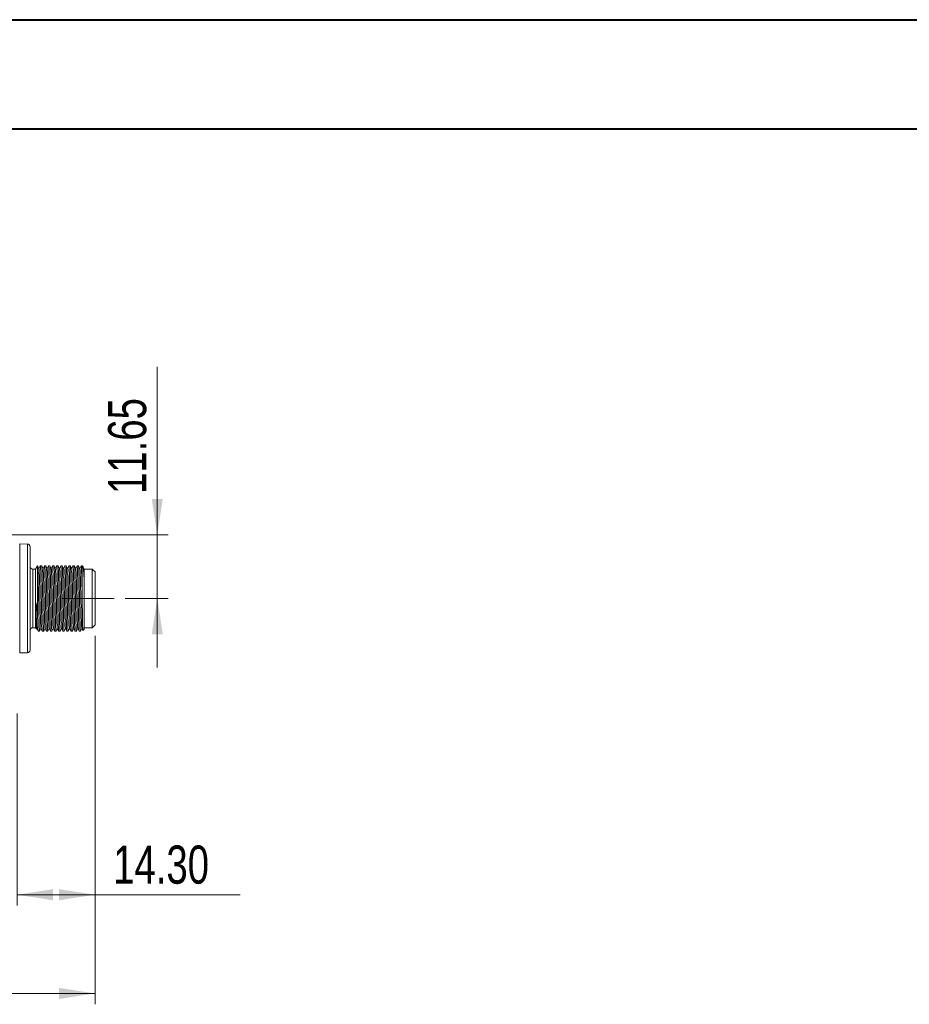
# Model space of a CAD drawing. Header units: millimetres. Extents: x 0 to 420, y 0 to 297.
# Tile 16 of 41: x 141 to 223, y 207 to 297. Entities that reach past the tile are written whole.
import ezdxf

# ---------------------------------------------------------------- set-up
doc = ezdxf.new("R2010")
doc.units = ezdxf.units.MM
doc.linetypes.add('CENTERX2', pattern=[20.32, 12.7, -2.54, 2.54, -2.54])
doc.styles.add('SLDTEXTSTYLE0', font='TXT', dxfattribs={"width": 0.75})
doc.dimstyles.new('SLDDIMSTYLE3', dxfattribs={"dimtxt": 3.5, "dimasz": 3.302, "dimexe": 0, "dimexo": 0.0625, "dimgap": 0.875, "dimtad": 2, "dimlfac": 2, "dimrnd": 1e-09, "dimzin": 12, "dimdsep": 46, "dimtxsty": 'SLDTEXTSTYLE0', "dimsah": 1, "dimcen": 0.09, "dimadec": 0, "dimazin": 3, "dimtfac": 1, "dimtofl": 0, "dimtmove": 0, "dimatfit": 3, "dimfxl": 1, "dimfrac": 2, "dimtolj": 1, "dimtzin": 12, "dimarcsym": 0})
doc.dimstyles.new('SLDDIMSTYLE4', dxfattribs={"dimtxt": 3.5, "dimasz": 3.302, "dimexe": 0, "dimexo": 0.0625, "dimgap": 0.875, "dimtad": 2, "dimlfac": 2, "dimrnd": 1e-09, "dimzin": 4, "dimdsep": 46, "dimtxsty": 'SLDTEXTSTYLE0', "dimsah": 1, "dimcen": 0.09, "dimadec": 0, "dimazin": 1, "dimtfac": 1, "dimtofl": 0, "dimtmove": 0, "dimatfit": 3, "dimfxl": 1, "dimfrac": 2, "dimtolj": 1, "dimtzin": 12, "dimarcsym": 0})
doc.dimstyles.new('SLDDIMSTYLE5', dxfattribs={"dimtxt": 3.5, "dimasz": 3.302, "dimexe": 0, "dimexo": 0.0625, "dimgap": 0.875, "dimtad": 2, "dimlfac": 2, "dimrnd": 1e-09, "dimzin": 12, "dimdsep": 46, "dimtxsty": 'SLDTEXTSTYLE0', "dimsah": 1, "dimcen": 0.09, "dimadec": 0, "dimazin": 3, "dimtfac": 1, "dimtmove": 0, "dimatfit": 0, "dimfxl": 1, "dimfrac": 2, "dimtolj": 1, "dimtzin": 12, "dimarcsym": 0})

# ---------------------------------------------------------------- blocks, each defined once
blk = doc.blocks.new('_D_3')
at = {"color": 7, "linetype": 'Continuous', "lineweight": 0}
for p, q in [((148.168, 240.704), (148.168, 206.916)), ((51.772, 233.592), (51.772, 206.916)), ((148.168, 207.916), (51.772, 207.916))]:
    blk.add_line(p, q, dxfattribs=at)
for points in [[(51.772, 207.916), (55.074, 207.408), (55.074, 208.424)], [(148.168, 207.916), (144.866, 208.424), (144.866, 207.408)]]:
    blk.add_solid(points, dxfattribs=at)
at = {"color": 7, "linetype": 'Continuous', "lineweight": 0, "insert": (92.858, 212.428), "char_height": 3.5, "attachment_point": 1, "style": 'SLDTEXTSTYLE0'}
blk.add_mtext('192.79', dxfattribs=at)
blk = doc.blocks.new('_D_4')
at = {"color": 7, "linetype": 'Continuous', "lineweight": 0}
for p, q in [((148.168, 240.704), (148.168, 215.966)), ((141.024, 233.592), (141.024, 215.966)), ((148.168, 216.966), (141.024, 216.966)), ((148.168, 216.966), (161.472, 216.966))]:
    blk.add_line(p, q, dxfattribs=at)
for points in [[(141.024, 216.966), (144.326, 216.458), (144.326, 217.474)], [(148.168, 216.966), (144.866, 217.474), (144.866, 216.458)]]:
    blk.add_solid(points, dxfattribs=at)
at = {"color": 7, "linetype": 'Continuous', "lineweight": 0, "insert": (149.835, 221.478), "char_height": 3.5, "attachment_point": 1, "style": 'SLDTEXTSTYLE0'}
blk.add_mtext('14.30', dxfattribs=at)
blk = doc.blocks.new('_D_7')
at = {"color": 7, "linetype": 'Continuous', "lineweight": 0}
for p, q in [((153.875, 249.967), (153.875, 265.364)), ((139.155, 249.967), (154.875, 249.967)), ((153.875, 244.142), (153.875, 249.967)), ((150.918, 244.142), (154.875, 244.142)), ((153.875, 244.142), (153.875, 237.792))]:
    blk.add_line(p, q, dxfattribs=at)
for points in [[(153.875, 249.967), (154.383, 253.269), (153.367, 253.269)], [(153.875, 244.142), (153.367, 240.84), (154.383, 240.84)]]:
    blk.add_solid(points, dxfattribs=at)
at = {"color": 7, "linetype": 'Continuous', "lineweight": 0, "insert": (149.363, 253.726), "char_height": 3.5, "attachment_point": 1, "rotation": 90, "style": 'SLDTEXTSTYLE0'}
blk.add_mtext('11.65', dxfattribs=at)

msp = doc.modelspace()

# ---------------------------------------------------------------- linework, layer by layer
at = {"color": 7, "linetype": 'Continuous', "lineweight": 40}
for p, q in [((0.07884357, 297.21478016), (420.07884357, 297.21478016)), ((9.54138493, 287.21478016), (410.07884357, 287.21478016))]:
    msp.add_line(p, q, dxfattribs=at)
at = {"color": 7, "linetype": 'Continuous', "lineweight": 15}
for p, q in [((141.26322106, 249.13766204), (141.26322106, 239.14623974)), ((141.97194264, 249.12529408), (141.26322106, 249.13766204)), ((141.97194264, 239.15860771), (141.97194264, 249.12529408)), ((142.71758185, 246.82944982), (142.46757761, 246.82944982)), ((142.8980051, 247.14194952), (142.71758185, 246.82944982)), ((142.71758185, 246.82944982), (142.71758185, 241.45445197)), ((142.90194646, 247.14194952), (142.8980051, 247.14194952)), ((142.8980051, 242.82155155), (142.8980051, 247.14194952)), ((143.14965592, 247.1352887), (143.1507586, 247.14128642)), ((143.27693418, 247.14194952), (143.1519805, 247.14194952)), ((143.52489696, 247.1365851), (143.52576122, 247.14128642)), ((143.65193681, 247.14194952), (143.52697567, 247.14194952)), ((143.89974312, 247.13577299), (143.90076385, 247.14128642)), ((144.02693198, 247.14194952), (143.90197829, 247.14194952)), ((144.27452222, 247.13455855), (144.27575902, 247.14128642)), ((144.4019346, 247.14194952), (144.27698091, 247.14194952)), ((144.64969621, 247.13549732), (144.65076164, 247.14128642)), ((144.77693722, 247.14194952), (144.65197609, 247.14194952)), ((145.02489255, 247.1365553), (145.02576426, 247.14128642)), ((145.1519324, 247.14194952), (145.02697871, 247.14194952)), ((145.39973871, 247.13573574), (145.40075944, 247.14128642)), ((145.52693502, 247.14194952), (145.40198133, 247.14194952)), ((145.77451036, 247.13449894), (145.77576206, 247.14128642)), ((145.90193764, 247.14194952), (145.7769765, 247.14194952)), ((146.14972905, 247.13569848), (146.15076468, 247.14128642)), ((146.27693281, 247.14194952), (146.15197913, 247.14194952)), ((146.52488068, 247.13651805), (146.52575985, 247.14128642)), ((146.65193544, 247.14194952), (146.52698175, 247.14194952)), ((146.8997343, 247.13570594), (146.90076248, 247.14128642)), ((146.99258343, 247.14194952), (146.90197692, 247.14194952)), ((147.06237302, 247.07215993), (146.99258343, 247.14194952)), ((146.99258343, 244.30578171), (146.99258343, 247.14194952)), ((147.91758046, 246.82944982), (147.16758267, 246.82944982)), ((148.16758469, 246.57945304), (147.91758046, 246.82944982)), ((147.91758046, 241.45445197), (147.91758046, 246.82944982)), ((148.16758469, 244.14195089), (148.16758469, 246.57945304)), ((147.16758267, 245.91203003), (147.16758267, 241.3169515)), ((148.16758469, 241.70445247), (148.16758469, 244.14195089)), ((142.46757761, 241.45445197), (142.71758185, 241.45445197)), ((142.71758185, 241.45445197), (142.79874847, 241.31386323)), ((142.80374781, 241.31825163), (142.83945099, 241.38959839)), ((142.96446428, 241.14195226), (143.08943287, 241.14195226)), ((143.09161589, 241.1478345), (143.09065477, 241.14261537)), ((143.33948181, 241.14195226), (143.46443549, 241.14195226)), ((143.46659616, 241.14774509), (143.46564994, 241.14261537)), ((143.71447698, 241.14195226), (143.83943812, 241.14195226)), ((143.84187446, 241.14925011), (143.84065256, 241.14261537)), ((144.0894796, 241.14195226), (144.21443329, 241.14195226)), ((144.21658651, 241.14770039), (144.21565518, 241.14261537)), ((144.46447477, 241.14195226), (144.58943591, 241.14195226)), ((144.59165619, 241.14807664), (144.59065036, 241.14261537)), ((144.8394774, 241.14195226), (144.96443853, 241.14195226)), ((144.96683762, 241.14905639), (144.96565298, 241.14261537)), ((145.21448002, 241.14195226), (145.33943371, 241.14195226)), ((145.34156457, 241.14756628), (145.3406556, 241.14261537)), ((145.58947519, 241.14195226), (145.71443633, 241.14195226)), ((145.71673856, 241.1484976), (145.71565077, 241.14261537)), ((145.96447781, 241.14195226), (146.08943895, 241.14195226)), ((146.09180079, 241.1488366), (146.0906534, 241.14261537)), ((146.33948044, 241.14195226), (146.46443412, 241.14195226)), ((146.46654264, 241.14744707), (146.46565602, 241.14261537)), ((146.71447561, 241.14195226), (146.83943675, 241.14195226)), ((146.84181348, 241.14890738), (146.84065119, 241.14261537)), ((147.05901281, 241.20838164), (147.16758267, 241.3169515)), ((147.16758267, 241.45445197), (147.91758046, 241.45445197)), ((147.91758046, 241.45445197), (148.16758469, 241.70445247)), ((141.26322106, 239.14623974), (141.97194264, 239.15860771))]:
    msp.add_line(p, q, dxfattribs=at)
at = {"color": 8, "linetype": 'Continuous', "lineweight": 15}
for p, q in [((142.46757761, 246.82944982), (142.46757761, 244.14195089)), ((142.46757761, 244.14195089), (142.46757761, 241.45445197))]:
    msp.add_line(p, q, dxfattribs=at)
at = {"color": 7, "linetype": 'CENTERX2', "lineweight": 0}
msp.add_line((145.16758182, 244.14195063), (149.91758118, 244.14195063), dxfattribs=at)
at = {"color": 7, "linetype": 'Continuous', "lineweight": 15}
for centre, start, end in [((141.96758118, 248.87533024), 0, 89), ((142.46758118, 247.07945063), 180.0000035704, 270), ((142.46758118, 241.20445063), 90, 179.9999964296), ((141.96758118, 239.40857103), 271, 0)]:
    msp.add_arc(centre, 0.25, start, end, dxfattribs=at)
for points, knots in [([(142.21758118, 248.87533024), (142.21758118, 248.87533024), (142.21758118, 248.3766112), (142.21758118, 246.60129971), (142.21758118, 245.39728543), (142.21758118, 242.88661584), (142.21758118, 241.68260156), (142.21758118, 239.90729007), (142.21758118, 239.40857103), (142.21758118, 239.40857103)], [0, 0, 0, 0, 0.25, 0.25, 0.5, 0.5, 0.75, 0.75, 1, 1, 1, 1]), ([(143.08943287, 241.14652319), (143.08665626, 241.15079055), (143.08060938, 241.16008394), (143.07079212, 241.27715812), (143.06040967, 241.47392952), (143.05018115, 241.74650732), (143.04057104, 242.08932994), (143.03068087, 242.48721092), (143.02031535, 242.93595168), (143.00843602, 243.48614666), (142.99649046, 244.10020297), (142.98477937, 244.7084047), (142.97377699, 245.22606151), (142.9635003, 245.68096168), (142.95332561, 246.09607328), (142.943891, 246.45227962), (142.93368652, 246.74552449), (142.9233928, 246.96361194), (142.91303273, 247.09908866), (142.90601797, 247.14613456), (142.90234843, 247.14040191), (142.90194646, 247.13977395)], [0, 0, 0, 0, 0.0462544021, 0.1007322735, 0.15367445, 0.2081519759, 0.2610956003, 0.3155743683, 0.3685166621, 0.4229941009, 0.4999698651, 0.5636105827, 0.6165548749, 0.6710337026, 0.723977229, 0.7784564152, 0.8313989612, 0.8858763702, 0.9388196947, 0.9932982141, 1, 1, 1, 1]), ([(143.02924708, 246.88973992), (143.00838022, 246.93143825), (142.96664543, 247.01483705), (142.92491385, 247.09823688), (142.90404753, 247.13993786)], [0, 0, 0, 0, 0.4999871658, 1, 1, 1, 1]), ([(143.14969317, 247.13958024), (143.12882641, 247.09788179), (143.08791434, 247.0161264), (143.04700415, 246.93437135), (143.02695975, 246.89431457)], [0, 0, 0, 0, 0.5100391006, 1, 1, 1, 1]), ([(143.21195022, 241.41025512), (143.20654791, 241.43478762), (143.19484363, 241.48793812), (143.17580722, 241.89955466), (143.15790646, 242.53095003), (143.13790629, 243.32920189), (143.11939924, 244.21056273), (143.10039084, 245.08444869), (143.08063936, 245.86392282), (143.06268325, 246.46216363), (143.04445347, 246.82371894), (143.03378805, 246.85103142), (143.02935884, 246.86237394)], [0, 0, 0, 0, 0.0901856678, 0.1953902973, 0.2984047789, 0.4037047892, 0.5074076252, 0.611664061, 0.7167418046, 0.8198021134, 0.9251662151, 1, 1, 1, 1]), ([(143.1519805, 247.13738232), (143.15475711, 247.13311156), (143.16080397, 247.12381079), (143.17062126, 247.00674549), (143.1810037, 246.80997174), (143.19123222, 246.53739461), (143.20084233, 246.19457182), (143.21073249, 245.79669084), (143.22109808, 245.34794918), (143.23297723, 244.79775347), (143.24492302, 244.18369668), (143.2566339, 243.57549626), (143.26763629, 243.05784206), (143.27791395, 242.60293663), (143.28808444, 242.18783867), (143.29753487, 241.83156726), (143.30772471, 241.53856374), (143.31801636, 241.31957986), (143.328399, 241.18738918), (143.33534953, 241.13155152), (143.33907451, 241.14504752), (143.33948181, 241.14652319)], [0, 0, 0, 0, 0.0462550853, 0.1007336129, 0.1536765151, 0.2081547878, 0.2610991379, 0.3155786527, 0.3685216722, 0.4230002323, 0.499976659, 0.5636186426, 0.6165629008, 0.6710428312, 0.7239874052, 0.7784673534, 0.8314103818, 0.8858887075, 0.9388325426, 0.9933118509, 1, 1, 1, 1]), ([(143.46443549, 241.14652319), (143.46165488, 241.15079054), (143.45559931, 241.1600839), (143.44580159, 241.27715819), (143.43539844, 241.47392942), (143.42518758, 241.74650739), (143.41557199, 242.08932992), (143.40568637, 242.48721101), (143.39530831, 242.93595159), (143.3834295, 243.4861466), (143.37149971, 244.10020309), (143.35976888, 244.7084048), (143.34878232, 245.22606067), (143.33850467, 245.68096536), (143.3283188, 246.09606), (143.31888467, 246.4523299), (143.30868945, 246.7453405), (143.29840352, 246.9643132), (143.28800338, 247.09652476), (143.28106678, 247.15234044), (143.27734151, 247.13885665), (143.27693418, 247.13738232)], [0, 0, 0, 0, 0.0462550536, 0.1007336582, 0.153676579, 0.2081548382, 0.2610991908, 0.315578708, 0.368521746, 0.422999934, 0.4999767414, 0.5636183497, 0.616563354, 0.671042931, 0.7239872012, 0.7784671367, 0.831410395, 0.8858885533, 0.938832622, 0.9933118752, 1, 1, 1, 1]), ([(143.40455518, 246.88909917), (143.38368813, 246.93079725), (143.34195221, 247.01419707), (143.30022176, 247.09760085), (143.27935562, 247.13930457)], [0, 0, 0, 0, 0.4999781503, 1, 1, 1, 1]), ([(143.52491931, 247.14003472), (143.50405342, 247.09833115), (143.46306932, 247.01641836), (143.42207711, 246.93450779), (143.40195493, 246.89429967)], [0, 0, 0, 0, 0.5091216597, 1, 1, 1, 1]), ([(143.58671442, 241.42861708), (143.58337896, 241.43075743), (143.57383732, 241.43688026), (143.55671961, 241.75037541), (143.53856452, 242.31300228), (143.51914839, 243.07202764), (143.4997126, 243.93583625), (143.48157215, 244.82325507), (143.46145975, 245.63581538), (143.44342646, 246.30974387), (143.42385723, 246.73043487), (143.41088114, 246.92122891), (143.40463465, 246.88841752), (143.40459988, 246.8882349)], [0, 0, 0, 0, 0.056835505, 0.1625870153, 0.2662260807, 0.3713077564, 0.4763897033, 0.5800283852, 0.6857794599, 0.789280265, 0.8945525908, 0.999413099, 1, 1, 1, 1]), ([(143.52697567, 247.13738232), (143.52975544, 247.13311157), (143.53580918, 247.1238108), (143.54562229, 247.00674548), (143.55600988, 246.8099718), (143.56622191, 246.53739448), (143.57584844, 246.1945719), (143.58573436, 245.79669084), (143.59610031, 245.34794917), (143.60798266, 244.79775357), (143.61991095, 244.18369644), (143.63164324, 243.57549649), (143.64262566, 243.05784185), (143.6529192, 242.60293673), (143.66308944, 242.18783874), (143.67252501, 241.83156714), (143.68273022, 241.5385638), (143.69302025, 241.31957985), (143.70339392, 241.18738919), (143.71037145, 241.1315515), (143.71407232, 241.14504752), (143.71447698, 241.14652319)], [0, 0, 0, 0, 0.04625510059, 0.10073362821, 0.15367653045, 0.20815478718, 0.26109915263, 0.31557866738, 0.36852168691, 0.42300024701, 0.49997665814, 0.56361865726, 0.61656289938, 0.67104284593, 0.72398741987, 0.77846735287, 0.83141039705, 0.88588872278, 0.9388325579, 0.99331186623, 1, 1, 1, 1]), ([(143.83943812, 241.14652319), (143.83665834, 241.15079054), (143.83060459, 241.16008392), (143.8207915, 241.27715813), (143.8104039, 241.47392946), (143.80019188, 241.74650744), (143.79056534, 242.08932986), (143.78067942, 242.48721093), (143.77031353, 242.93595169), (143.75843101, 243.48614658), (143.74650298, 244.1002031), (143.73477038, 244.70840478), (143.72378828, 245.22606077), (143.71349456, 245.68096518), (143.70332432, 246.09606009), (143.69388875, 246.45232995), (143.68368362, 246.74534045), (143.67339348, 246.96431317), (143.66301991, 247.09652479), (143.65604234, 247.15234046), (143.65234146, 247.13885665), (143.65193681, 247.13738232)], [0, 0, 0, 0, 0.0462550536, 0.1007336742, 0.1536765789, 0.2081548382, 0.261099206, 0.3155787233, 0.3685217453, 0.4229999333, 0.4999767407, 0.5636183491, 0.6165633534, 0.6710429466, 0.7239872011, 0.7784671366, 0.8314104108, 0.8858885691, 0.9388326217, 0.9933118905, 1, 1, 1, 1]), ([(143.77928213, 246.88966541), (143.75841251, 246.93136863), (143.7166736, 247.01477443), (143.67494118, 247.09818217), (143.65407512, 247.13988571)], [0, 0, 0, 0, 0.5000038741, 1, 1, 1, 1]), ([(143.89978037, 247.13975905), (143.87891119, 247.09805576), (143.83796964, 247.01624148), (143.79702931, 246.9344261), (143.77695755, 246.89431457)], [0, 0, 0, 0, 0.5097311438, 1, 1, 1, 1]), ([(143.96218643, 241.42017929), (143.96061948, 241.41536337), (143.95283584, 241.39144096), (143.93787574, 241.62656405), (143.91889744, 242.11279959), (143.90038181, 242.82528336), (143.8803855, 243.66258865), (143.86247802, 244.55331089), (143.84258582, 245.3980498), (143.82382392, 246.12277521), (143.80509355, 246.62894827), (143.78955179, 246.88196105), (143.78133234, 246.86388111), (143.77931938, 246.85945331)], [0, 0, 0, 0, 0.026476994, 0.1315207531, 0.2357446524, 0.3394140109, 0.4446804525, 0.5476625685, 0.6528328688, 0.7567759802, 0.8607188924, 0.9658898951, 1, 1, 1, 1]), ([(143.90197829, 247.13738232), (143.9047589, 247.13311157), (143.91081446, 247.12381082), (143.9206122, 247.00674542), (143.93101535, 246.80997184), (143.94122621, 246.53739454), (143.9508418, 246.19457184), (143.9607274, 245.79669075), (143.97110553, 245.34794927), (143.98298417, 244.79775355), (143.99491422, 244.18369645), (144.00664473, 243.57549647), (144.01763161, 243.05784196), (144.02790909, 242.60293655), (144.03809496, 242.18783882), (144.04752908, 241.83156719), (144.05772439, 241.53856376), (144.06801021, 241.31957982), (144.07841044, 241.18738922), (144.08534701, 241.13155152), (144.08907228, 241.14504752), (144.0894796, 241.14652319)], [0, 0, 0, 0, 0.0462551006, 0.1007336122, 0.1536765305, 0.2081547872, 0.2610991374, 0.3155786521, 0.3685216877, 0.4230002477, 0.4999766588, 0.5636186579, 0.6165629, 0.6710428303, 0.72398742, 0.7784673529, 0.8314103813, 0.885888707, 0.9388325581, 0.9933118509, 1, 1, 1, 1]), ([(144.21443329, 241.14652319), (144.21165667, 241.15079055), (144.2056098, 241.16008394), (144.19579254, 241.27715812), (144.18541009, 241.47392952), (144.17518156, 241.74650732), (144.16557146, 242.08932994), (144.15568128, 242.48721092), (144.14531577, 242.93595168), (144.13343644, 243.48614668), (144.12149091, 244.10020286), (144.10977972, 244.70840501), (144.09877764, 245.22606057), (144.08849981, 245.68096528), (144.07832932, 246.09606015), (144.06887888, 246.45232983), (144.05868913, 246.74534051), (144.04839737, 246.96431316), (144.03801482, 247.09652481), (144.03106426, 247.15234044), (144.02733927, 247.13885665), (144.02693198, 247.13738232)], [0, 0, 0, 0, 0.0462550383, 0.1007336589, 0.1536765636, 0.2081548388, 0.2610991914, 0.3155787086, 0.3685217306, 0.4229999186, 0.4999767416, 0.5636183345, 0.6165633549, 0.6710429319, 0.7239871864, 0.7784671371, 0.8314103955, 0.8858885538, 0.9388326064, 0.9933118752, 1, 1, 1, 1]), ([(144.1542922, 246.88965051), (144.13342511, 246.93134619), (144.09168896, 247.01474151), (144.04995874, 247.09813986), (144.02909265, 247.13984101)], [0, 0, 0, 0, 0.4999762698, 1, 1, 1, 1]), ([(144.27455947, 247.13930457), (144.25369025, 247.09760115), (144.21282294, 247.01593516), (144.17195739, 246.93426953), (144.15196017, 246.89430712)], [0, 0, 0, 0, 0.5106582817, 1, 1, 1, 1]), ([(144.33717415, 241.40044643), (144.33118441, 241.43337737), (144.31885119, 241.50118408), (144.2993832, 241.94050915), (144.28143514, 242.58788938), (144.26136559, 243.39495967), (144.24305518, 244.27923087), (144.22383445, 245.14849272), (144.20422333, 245.91791152), (144.1862, 246.4987245), (144.1684672, 246.83610295), (144.15833533, 246.85211605), (144.15441886, 246.85830592)], [0, 0, 0, 0, 0.0991599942, 0.2041761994, 0.3071768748, 0.4124797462, 0.5158936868, 0.6203412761, 0.7251987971, 0.8282914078, 0.9336260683, 1, 1, 1, 1]), ([(144.27698091, 247.13738232), (144.27975753, 247.13311156), (144.28580439, 247.12381079), (144.29562168, 247.00674549), (144.30600411, 246.80997174), (144.31623264, 246.53739461), (144.32584275, 246.19457182), (144.33573291, 245.79669084), (144.34609849, 245.34794918), (144.35797764, 244.79775347), (144.36992346, 244.18369668), (144.38163424, 243.57549626), (144.39263695, 243.05784206), (144.40291345, 242.60293662), (144.4130882, 242.18783875), (144.42252255, 241.83156713), (144.43272808, 241.53856381), (144.44301803, 241.31957985), (144.45339172, 241.18738919), (144.46036925, 241.1315515), (144.46407012, 241.14504752), (144.46447477, 241.14652319)], [0, 0, 0, 0, 0.046255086, 0.1007336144, 0.1536765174, 0.2081547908, 0.2610991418, 0.3155786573, 0.3685216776, 0.4230002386, 0.4999766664, 0.5636186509, 0.6165629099, 0.6710428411, 0.7239874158, 0.7784673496, 0.8314103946, 0.8858887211, 0.938832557, 0.9933118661, 1, 1, 1, 1]), ([(144.58943591, 241.14652319), (144.58665531, 241.15079054), (144.58059974, 241.1600839), (144.57080194, 241.27715819), (144.5603991, 241.47392942), (144.55018707, 241.74650737), (144.54057579, 242.08933), (144.53067389, 242.48721084), (144.52031222, 242.9359517), (144.50842844, 243.48614657), (144.49650087, 244.1002031), (144.48476813, 244.70840478), (144.47378614, 245.22606077), (144.4634921, 245.68096518), (144.45332305, 246.09606009), (144.44388302, 246.45232988), (144.43369432, 246.74534055), (144.42338787, 246.96431312), (144.41301867, 247.0965248), (144.40604011, 247.15234046), (144.40233926, 247.13885665), (144.4019346, 247.13738232)], [0, 0, 0, 0, 0.0462550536, 0.1007336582, 0.153676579, 0.2081548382, 0.2610991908, 0.3155787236, 0.3685217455, 0.4229999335, 0.4999767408, 0.5636183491, 0.6165633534, 0.6710429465, 0.723987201, 0.7784671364, 0.8314103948, 0.8858885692, 0.9388326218, 0.9933118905, 1, 1, 1, 1]), ([(144.52952579, 246.88916622), (144.50865923, 246.93086457), (144.46692376, 247.01426598), (144.42518789, 247.09766817), (144.40431879, 247.13937162)], [0, 0, 0, 0, 0.4999717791, 1, 1, 1, 1]), ([(144.64972601, 247.13966219), (144.62886225, 247.09796352), (144.58794071, 247.01617699), (144.54701511, 246.93439349), (144.52695534, 246.89430712)], [0, 0, 0, 0, 0.509847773, 1, 1, 1, 1]), ([(144.71184895, 241.42619564), (144.70798155, 241.43237729), (144.69789807, 241.4484947), (144.68020599, 241.78527587), (144.66218783, 242.36596275), (144.64257127, 243.13541557), (144.62336694, 244.00467028), (144.60504118, 244.88893148), (144.58497148, 245.69604127), (144.56703935, 246.34327306), (144.54764545, 246.78108178), (144.53540363, 246.84866048), (144.52950344, 246.88123135)], [0, 0, 0, 0, 0.065685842, 0.1712625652, 0.2745923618, 0.3796908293, 0.4843784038, 0.5880295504, 0.6935743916, 0.796812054, 0.90206959, 1, 1, 1, 1]), ([(144.65197609, 247.13738232), (144.65475584, 247.13311157), (144.66080955, 247.1238108), (144.67062297, 247.00674548), (144.68100937, 246.80997179), (144.69122585, 246.53739456), (144.70083596, 246.19457175), (144.71073816, 245.79669093), (144.72109981, 245.34794916), (144.73298344, 244.79775357), (144.74491128, 244.18369644), (144.75664367, 243.57549649), (144.76762607, 243.05784185), (144.77791962, 242.60293673), (144.78808985, 242.18783874), (144.79752542, 241.83156714), (144.80773064, 241.5385638), (144.81802067, 241.31957985), (144.82839433, 241.18738919), (144.83537187, 241.1315515), (144.83907274, 241.14504752), (144.8394774, 241.14652319)], [0, 0, 0, 0, 0.0462551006, 0.1007336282, 0.1536765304, 0.2081547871, 0.2610991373, 0.3155786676, 0.3685216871, 0.4230002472, 0.4999766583, 0.5636186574, 0.6165628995, 0.671042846, 0.72398742, 0.7784673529, 0.8314103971, 0.8858887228, 0.9388325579, 0.9933118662, 1, 1, 1, 1]), ([(144.96443853, 241.14652319), (144.96165876, 241.15079054), (144.955605, 241.16008392), (144.94579192, 241.27715813), (144.93540432, 241.47392946), (144.9251923, 241.74650744), (144.91556576, 242.08932986), (144.90567983, 242.48721093), (144.89531395, 242.93595169), (144.88343143, 243.48614658), (144.87150339, 244.1002031), (144.8597708, 244.70840478), (144.8487887, 245.22606077), (144.83849498, 245.68096518), (144.82832474, 246.09606009), (144.81888917, 246.45232995), (144.80868404, 246.74534045), (144.79839389, 246.96431317), (144.78802032, 247.09652479), (144.78104276, 247.15234046), (144.77734188, 247.13885665), (144.77693722, 247.13738232)], [0, 0, 0, 0, 0.0462550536, 0.1007336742, 0.1536765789, 0.2081548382, 0.261099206, 0.3155787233, 0.3685217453, 0.4229999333, 0.4999767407, 0.5636183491, 0.6165633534, 0.6710429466, 0.7239872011, 0.7784671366, 0.8314104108, 0.8858885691, 0.9388326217, 0.9933118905, 1, 1, 1, 1]), ([(144.9042602, 246.88971757), (144.88339082, 246.93141844), (144.84165087, 247.0148226), (144.79991451, 247.09822701), (144.77904574, 247.13993041)], [0, 0, 0, 0, 0.499985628, 1, 1, 1, 1]), ([(145.0249149, 247.14002727), (145.00404901, 247.0983237), (144.96306739, 247.01641587), (144.92207767, 246.93451028), (144.90195797, 246.89430712)], [0, 0, 0, 0, 0.5091525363, 1, 1, 1, 1]), ([(145.08679942, 241.42427711), (145.08488484, 241.42017419), (145.07676756, 241.40277895), (145.06132394, 241.65528132), (145.04258071, 242.16103516), (145.02383438, 242.88587422), (145.00393741, 243.73058338), (144.98603418, 244.62131496), (144.96602447, 245.45861076), (144.94751374, 246.17112054), (144.92852978, 246.65728264), (144.91359928, 246.89234075), (144.90582743, 246.8685553), (144.9042751, 246.86380445)], [0, 0, 0, 0, 0.0325250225, 0.1378968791, 0.2420380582, 0.3461796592, 0.4515516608, 0.5547295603, 0.6601970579, 0.7640651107, 0.8684878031, 0.9737320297, 1, 1, 1, 1]), ([(145.02697871, 247.13738232), (145.02975555, 247.13311157), (145.03580292, 247.12381079), (145.04561595, 247.00674545), (145.05601481, 246.80997184), (145.06622705, 246.53739454), (145.07584145, 246.19457183), (145.08573052, 245.79669084), (145.09609615, 245.34794918), (145.10797631, 244.79775348), (145.1199167, 244.18369654), (145.13164474, 243.57549646), (145.14263213, 243.05784196), (145.1529095, 242.60293655), (145.16309532, 242.18783882), (145.17252976, 241.83156719), (145.18272383, 241.53856375), (145.19301434, 241.31957986), (145.20339728, 241.18738918), (145.21034774, 241.13155152), (145.21407272, 241.14504752), (145.21448002, 241.14652319)], [0, 0, 0, 0, 0.0462550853, 0.1007336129, 0.1536765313, 0.208154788, 0.2610991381, 0.3155786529, 0.3685216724, 0.4230002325, 0.4999766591, 0.5636186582, 0.6165629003, 0.6710428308, 0.7239874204, 0.7784673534, 0.8314103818, 0.8858887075, 0.9388325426, 0.9933118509, 1, 1, 1, 1]), ([(145.33943371, 241.14652319), (145.33665709, 241.15079055), (145.33061021, 241.16008394), (145.32079295, 241.27715812), (145.31041051, 241.47392952), (145.30018198, 241.74650732), (145.29057188, 242.08932994), (145.2806817, 242.48721092), (145.27031618, 242.93595168), (145.25843685, 243.48614668), (145.24649132, 244.10020286), (145.23478013, 244.70840501), (145.22377806, 245.22606057), (145.21350023, 245.68096528), (145.20332974, 246.09606015), (145.1938793, 246.45232983), (145.18368955, 246.74534051), (145.17339778, 246.96431316), (145.16301524, 247.09652481), (145.15606468, 247.15234044), (145.15233969, 247.13885665), (145.1519324, 247.13738232)], [0, 0, 0, 0, 0.0462550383, 0.1007336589, 0.1536765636, 0.2081548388, 0.2610991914, 0.3155787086, 0.3685217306, 0.4229999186, 0.4999767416, 0.5636183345, 0.6165633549, 0.6710429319, 0.7239871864, 0.7784671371, 0.8314103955, 0.8858885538, 0.9388326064, 0.9933118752, 1, 1, 1, 1]), ([(145.27935222, 246.88952385), (145.25848839, 246.93121985), (145.21675934, 247.01461462), (145.17502699, 247.09800855), (145.15416012, 247.1397069)], [0, 0, 0, 0, 0.4999834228, 1, 1, 1, 1]), ([(145.39976851, 247.13974415), (145.37890284, 247.09804034), (145.33796968, 247.01622801), (145.29702586, 246.93442065), (145.27695314, 246.89431457)], [0, 0, 0, 0, 0.50974975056, 1, 1, 1, 1]), ([(145.46218202, 241.39753698), (145.4620256, 241.39670773), (145.45562245, 241.36276298), (145.44257996, 241.5525804), (145.42297656, 241.97439138), (145.4049479, 242.64801965), (145.38485058, 243.46066504), (145.36668989, 244.34805883), (145.34727563, 245.21188978), (145.3278378, 245.97085522), (145.30970372, 246.53370139), (145.29248826, 246.84798821), (145.28287929, 246.8538557), (145.27947143, 246.85593663)], [0, 0, 0, 0, 0.0026171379, 0.1071305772, 0.2120545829, 0.3152125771, 0.4206141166, 0.523910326, 0.6286441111, 0.7333784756, 0.8366743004, 0.9420759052, 1, 1, 1, 1]), ([(145.40198133, 247.13738232), (145.40475794, 247.13311156), (145.41080481, 247.12381079), (145.4206221, 247.00674549), (145.43100453, 246.80997174), (145.44123306, 246.53739461), (145.45084316, 246.19457182), (145.46073334, 245.79669084), (145.47109885, 245.34794918), (145.48297836, 244.79775347), (145.49492239, 244.18369665), (145.5066388, 243.57549639), (145.51762454, 243.05784187), (145.52791724, 242.60293672), (145.5380877, 242.18783874), (145.5475232, 241.83156714), (145.55772843, 241.5385638), (145.56801846, 241.31957985), (145.57839213, 241.18738919), (145.58536966, 241.1315515), (145.58907053, 241.14504752), (145.58947519, 241.14652319)], [0, 0, 0, 0, 0.046255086, 0.1007336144, 0.1536765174, 0.2081547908, 0.2610991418, 0.3155786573, 0.3685216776, 0.4230002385, 0.4999766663, 0.5636186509, 0.6165628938, 0.6710428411, 0.7239874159, 0.7784673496, 0.8314103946, 0.8858887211, 0.938832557, 0.9933118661, 1, 1, 1, 1]), ([(145.71443633, 241.14652319), (145.71165572, 241.15079054), (145.70560016, 241.1600839), (145.69580236, 241.27715819), (145.68539951, 241.47392942), (145.67518749, 241.74650737), (145.6655762, 242.08933), (145.65567431, 242.48721084), (145.64531264, 242.9359517), (145.63342886, 243.48614657), (145.62150129, 244.1002031), (145.60976855, 244.70840478), (145.59878656, 245.22606077), (145.58849252, 245.68096518), (145.57832346, 246.09606009), (145.56888343, 246.45232988), (145.55869474, 246.74534055), (145.54838829, 246.96431312), (145.53801909, 247.0965248), (145.53104053, 247.15234046), (145.52733967, 247.13885665), (145.52693502, 247.13738232)], [0, 0, 0, 0, 0.0462550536, 0.1007336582, 0.153676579, 0.2081548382, 0.2610991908, 0.3155787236, 0.3685217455, 0.4229999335, 0.4999767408, 0.5636183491, 0.6165633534, 0.6710429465, 0.723987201, 0.7784671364, 0.8314103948, 0.8858885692, 0.9388326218, 0.9933118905, 1, 1, 1, 1]), ([(145.65448896, 246.88924073), (145.63362264, 246.93094171), (145.5918886, 247.01434645), (145.5501513, 247.09775027), (145.52928195, 247.13945358)], [0, 0, 0, 0, 0.4999832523, 1, 1, 1, 1]), ([(145.77454761, 247.13927476), (145.75368164, 247.09757096), (145.71282369, 247.01591017), (145.67195865, 246.93425426), (145.65196321, 246.89429967)], [0, 0, 0, 0, 0.5106956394, 1, 1, 1, 1]), ([(145.83701328, 241.42174392), (145.83259603, 241.4330715), (145.8219397, 241.46039851), (145.80372282, 241.82176322), (145.78578366, 242.41997505), (145.7660122, 243.19945312), (145.74702128, 244.07333849), (145.7285095, 244.95469724), (145.70851077, 245.75296188), (145.69060902, 246.38430993), (145.67160122, 246.79553186), (145.65991459, 246.84864679), (145.65453366, 246.87310277)], [0, 0, 0, 0, 0.0746458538, 0.1800780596, 0.2832052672, 0.3883501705, 0.4926744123, 0.5964442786, 0.7018123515, 0.8048934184, 0.910166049, 1, 1, 1, 1]), ([(145.7769765, 247.13738232), (145.77975711, 247.13311157), (145.78581266, 247.12381082), (145.79561048, 247.00674542), (145.80601332, 246.80997184), (145.81622534, 246.53739455), (145.82583663, 246.19457175), (145.83573851, 245.79669093), (145.84610025, 245.34794916), (145.85798385, 244.79775357), (145.86991169, 244.18369644), (145.88164409, 243.57549649), (145.89262649, 243.05784185), (145.90292004, 242.60293673), (145.91309027, 242.18783874), (145.92252584, 241.83156714), (145.93273105, 241.5385638), (145.94302109, 241.31957985), (145.95339475, 241.18738919), (145.96037229, 241.1315515), (145.96407316, 241.14504752), (145.96447781, 241.14652319)], [0, 0, 0, 0, 0.0462551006, 0.1007336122, 0.1536765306, 0.2081547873, 0.2610991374, 0.3155786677, 0.3685216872, 0.4230002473, 0.4999766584, 0.5636186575, 0.6165628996, 0.6710428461, 0.72398742, 0.778467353, 0.8314103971, 0.8858887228, 0.9388325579, 0.9933118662, 1, 1, 1, 1]), ([(146.08943895, 241.14652319), (146.08665924, 241.15079054), (146.08060561, 241.16008392), (146.07079141, 241.27715812), (146.06040812, 241.47392952), (146.05017982, 241.74650732), (146.04056966, 242.08932994), (146.03067948, 242.48721092), (146.02031404, 242.93595168), (146.00843436, 243.48614667), (145.99649058, 244.10020289), (145.98477386, 244.70840488), (145.97378844, 245.22606076), (145.96349558, 245.68096518), (145.95332511, 246.09606008), (145.9438896, 246.45232995), (145.93368445, 246.74534045), (145.92339431, 246.96431317), (145.91302074, 247.09652479), (145.90604318, 247.15234046), (145.9023423, 247.13885665), (145.90193764, 247.13738232)], [0, 0, 0, 0, 0.0462550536, 0.1007336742, 0.1536765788, 0.2081548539, 0.2610992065, 0.3155787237, 0.3685217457, 0.4229999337, 0.4999767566, 0.5636183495, 0.6165633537, 0.6710429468, 0.7239872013, 0.7784671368, 0.8314104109, 0.8858885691, 0.9388326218, 0.9933118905, 1, 1, 1, 1]), ([(146.02923826, 246.88975482), (146.00836913, 246.93145832), (145.96663063, 247.01486578), (145.92489282, 247.09827185), (145.9040238, 247.13997512)], [0, 0, 0, 0, 0.4999972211, 1, 1, 1, 1]), ([(146.1497663, 247.13972925), (146.12889957, 247.09803085), (146.08796276, 247.01622606), (146.04702763, 246.93442107), (146.02695838, 246.89431457)], [0, 0, 0, 0, 0.5097305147, 1, 1, 1, 1]), ([(146.21188179, 241.4272946), (146.20946173, 241.42422631), (146.20085056, 241.41330858), (146.18476386, 241.68516237), (146.16626941, 242.2105556), (146.14727381, 242.9471579), (146.12750389, 243.7988373), (146.10956327, 244.68900924), (146.08949247, 245.51847922), (146.07117921, 246.21837322), (146.0519712, 246.68384278), (146.03764529, 246.90231658), (146.03032779, 246.8739576), (146.02923826, 246.86973511)], [0, 0, 0, 0, 0.0411949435, 0.1465817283, 0.2503695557, 0.3547123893, 0.4598759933, 0.5630217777, 0.6684721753, 0.7720312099, 0.8766254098, 0.9816302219, 1, 1, 1, 1]), ([(146.15197913, 247.13738232), (146.15475574, 247.13311156), (146.1608026, 247.12381079), (146.17061989, 247.00674549), (146.18100232, 246.80997174), (146.19123085, 246.53739461), (146.20084096, 246.19457182), (146.21073112, 245.79669084), (146.22109671, 245.34794918), (146.23297584, 244.79775347), (146.24492175, 244.18369668), (146.25663223, 243.57549626), (146.26763584, 243.05784207), (146.27790905, 242.60293653), (146.28809597, 242.18783883), (146.29753012, 241.83156719), (146.30772426, 241.53856375), (146.31801475, 241.31957986), (146.3283977, 241.18738918), (146.33534816, 241.13155152), (146.33907314, 241.14504752), (146.33948044, 241.14652319)], [0, 0, 0, 0, 0.0462550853, 0.1007336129, 0.1536765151, 0.2081547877, 0.2610991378, 0.3155786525, 0.368521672, 0.4230002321, 0.4999766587, 0.5636186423, 0.6165629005, 0.6710428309, 0.7239874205, 0.7784673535, 0.8314103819, 0.8858887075, 0.9388325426, 0.9933118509, 1, 1, 1, 1]), ([(146.46443412, 241.14652319), (146.46165751, 241.15079055), (146.45561063, 241.16008394), (146.44579337, 241.27715812), (146.43541092, 241.47392952), (146.4251824, 241.74650732), (146.41557229, 242.08932994), (146.40568212, 242.48721092), (146.3953166, 242.93595168), (146.38343727, 243.48614668), (146.37149174, 244.10020286), (146.35978055, 244.70840501), (146.34877848, 245.22606057), (146.33850065, 245.68096528), (146.32833016, 246.09606015), (146.31887971, 246.45232983), (146.30868997, 246.74534051), (146.2983982, 246.96431316), (146.28801565, 247.09652481), (146.2810651, 247.15234044), (146.27734011, 247.13885665), (146.27693281, 247.13738232)], [0, 0, 0, 0, 0.0462550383, 0.1007336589, 0.1536765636, 0.2081548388, 0.2610991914, 0.3155787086, 0.3685217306, 0.4229999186, 0.4999767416, 0.5636183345, 0.6165633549, 0.6710429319, 0.7239871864, 0.7784671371, 0.8314103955, 0.8858885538, 0.9388326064, 0.9933118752, 1, 1, 1, 1]), ([(146.4044346, 246.88935994), (146.38356731, 246.9310554), (146.34183242, 247.01444695), (146.3001059, 247.0978441), (146.27924249, 247.13954298)], [0, 0, 0, 0, 0.4999962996, 1, 1, 1, 1]), ([(146.52491049, 247.14001237), (146.50404108, 247.09830931), (146.46305603, 247.01640941), (146.42207478, 246.93450579), (146.40196101, 246.89430712)], [0, 0, 0, 0, 0.5091955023, 1, 1, 1, 1]), ([(146.58683971, 241.40525578), (146.58633118, 241.40295337), (146.57958994, 241.37243171), (146.56601308, 241.575943), (146.54659353, 242.01923234), (146.52844953, 242.70635634), (146.50833538, 243.52755291), (146.49031264, 244.41662706), (146.47070209, 245.27467435), (146.45147891, 246.02267845), (146.43317747, 246.56702841), (146.41653453, 246.85939573), (146.40743485, 246.85632148), (146.40453146, 246.85534059)], [0, 0, 0, 0, 0.0085664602, 0.1135600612, 0.218553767, 0.3221056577, 0.4277680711, 0.5311816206, 0.6363659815, 0.7411384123, 0.8448738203, 0.950504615, 1, 1, 1, 1]), ([(146.52698175, 247.13738232), (146.52975836, 247.13311156), (146.53580522, 247.12381079), (146.54562251, 247.00674549), (146.55600495, 246.80997174), (146.56623348, 246.53739461), (146.57584357, 246.19457182), (146.58573376, 245.79669084), (146.59609926, 245.34794918), (146.60797877, 244.79775347), (146.61992281, 244.18369665), (146.63163922, 243.57549639), (146.64262496, 243.05784187), (146.65291765, 242.60293672), (146.66308811, 242.18783874), (146.67252362, 241.83156714), (146.68272885, 241.5385638), (146.69301888, 241.31957985), (146.70339254, 241.18738919), (146.71037008, 241.1315515), (146.71407095, 241.14504752), (146.71447561, 241.14652319)], [0, 0, 0, 0, 0.046255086, 0.1007336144, 0.1536765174, 0.2081547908, 0.2610991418, 0.3155786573, 0.3685216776, 0.4230002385, 0.4999766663, 0.5636186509, 0.6165628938, 0.6710428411, 0.7239874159, 0.7784673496, 0.8314103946, 0.8858887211, 0.938832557, 0.9933118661, 1, 1, 1, 1]), ([(146.83943675, 241.14652319), (146.83665614, 241.15079054), (146.83060057, 241.1600839), (146.82080278, 241.27715819), (146.81039993, 241.47392942), (146.80018791, 241.74650737), (146.79057662, 242.08933), (146.78067473, 242.48721084), (146.77031306, 242.9359517), (146.75842928, 243.48614657), (146.7465017, 244.1002031), (146.73476897, 244.70840478), (146.72378698, 245.22606077), (146.71349294, 245.68096518), (146.70332388, 246.09606009), (146.69388385, 246.45232988), (146.68369516, 246.74534055), (146.67338871, 246.96431312), (146.66301951, 247.0965248), (146.65604095, 247.15234046), (146.65234009, 247.13885665), (146.65193544, 247.13738232)], [0, 0, 0, 0, 0.0462550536, 0.1007336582, 0.153676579, 0.2081548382, 0.2610991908, 0.3155787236, 0.3685217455, 0.4229999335, 0.4999767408, 0.5636183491, 0.6165633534, 0.6710429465, 0.723987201, 0.7784671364, 0.8314103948, 0.8858885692, 0.9388326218, 0.9933118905, 1, 1, 1, 1]), ([(146.77944467, 246.88933014), (146.75857784, 246.93103088), (146.71684326, 247.01443424), (146.67511147, 247.09783945), (146.65424512, 247.13954298)], [0, 0, 0, 0, 0.499988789, 1, 1, 1, 1]), ([(146.8997641, 247.13972925), (146.87889791, 247.09802817), (146.83796425, 247.01622225), (146.79702593, 246.9344184), (146.77695618, 246.89431457)], [0, 0, 0, 0, 0.5097562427, 1, 1, 1, 1]), ([(146.96213291, 241.41572385), (146.95717824, 241.43327385), (146.94595837, 241.47301596), (146.92725115, 241.85983688), (146.90935022, 242.47499469), (146.88945237, 243.26403386), (146.87070682, 244.14195366), (146.85196134, 245.01985679), (146.83206329, 245.8089462), (146.81416309, 246.42392171), (146.79554607, 246.80946393), (146.78441079, 246.84918456), (146.77954153, 246.86655371)], [0, 0, 0, 0, 0.0832660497, 0.1885565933, 0.2915614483, 0.3967561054, 0.5007228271, 0.6046895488, 0.709884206, 0.812889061, 0.9181796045, 1, 1, 1, 1]), ([(146.90197692, 247.13738232), (146.90475752, 247.13311157), (146.91081308, 247.12381081), (146.9206109, 247.00674545), (146.93101374, 246.80997173), (146.94122574, 246.53739495), (146.9508371, 246.19457029), (146.96073871, 245.7966965), (146.97110146, 245.34792876), (146.98186531, 244.84949408), (146.98890415, 244.49242533), (146.99258343, 244.30578171)], [0, 0, 0, 0, 0.09583306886, 0.20870371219, 0.31839285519, 0.43126297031, 0.54095507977, 0.65382783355, 0.76351718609, 0.87638792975, 1, 1, 1, 1]), ([(147.16758267, 245.91203003), (147.15950815, 246.06572961), (147.14497654, 246.34234066), (147.12296476, 246.65267532), (147.10233143, 246.8761447), (147.08177962, 247.0151992), (147.06848706, 247.07781147), (147.06167505, 247.07143874), (147.06131504, 247.07110195)], [0, 0, 0, 0, 0.2330436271, 0.4194054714, 0.6111723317, 0.7975337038, 0.9892998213, 1, 1, 1, 1]), ([(147.15421633, 246.88979952), (147.13334651, 246.93150028), (147.10457307, 246.98899358), (147.07580383, 247.0464877), (147.06790135, 247.06228046)], [0, 0, 0, 0, 0.7253150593, 1, 1, 1, 1]), ([(147.16758182, 246.79610661), (147.16758182, 246.76389281), (147.16758182, 246.72055383), (147.16758182, 246.61193397), (147.16758182, 246.54636245), (147.16758182, 246.3971281), (147.16758182, 246.3131148), (147.16758182, 246.12620418), (147.16758182, 246.02279708), (147.16758182, 245.91203256)], [0, 0, 0, 0, 0.25, 0.25, 0.5, 0.5, 0.75, 0.75, 1, 1, 1, 1]), ([(146.99258343, 244.30578171), (146.99327487, 244.25117894), (146.99649463, 243.99691434), (147.00196193, 243.57678754), (147.00928459, 243.06340208), (147.0161428, 242.61428856), (147.02294036, 242.20585194), (147.02926633, 241.85693226), (147.03610921, 241.57259891), (147.04299659, 241.36350314), (147.04994289, 241.24193604), (147.05454416, 241.19279439), (147.05696643, 241.20880662), (147.05717996, 241.21021821)], [0, 0, 0, 0, 0.0340034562, 0.1583413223, 0.261129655, 0.3668988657, 0.4696877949, 0.5754639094, 0.6779750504, 0.7835081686, 0.8852200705, 0.9898813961, 1, 1, 1, 1]), ([(142.83714131, 241.41408472), (142.83606163, 241.40990732), (142.82875439, 241.38163483), (142.81444734, 241.60008384), (142.79524073, 242.06558749), (142.77691024, 242.76516338), (142.76231227, 243.37142098), (142.7548015, 243.71401028), (142.75366501, 243.76584931)], [0, 0, 0, 0, 0.03995669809, 0.27042522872, 0.49999257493, 0.72728790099, 0.95873446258, 1, 1, 1, 1]), ([(142.80102835, 241.31960763), (142.80065793, 241.31661278), (142.79854643, 241.29954091), (142.79470808, 241.34806061), (142.78915652, 241.46784945), (142.78355832, 241.67185498), (142.77807558, 241.94032851), (142.77292533, 242.27380728), (142.76753309, 242.65573888), (142.76194229, 243.08161894), (142.75729167, 243.45661309), (142.75455874, 243.6896431), (142.75366501, 243.76584931)], [0, 0, 0, 0, 0.024439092, 0.1393125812, 0.2576243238, 0.3707819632, 0.4872246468, 0.6003337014, 0.7167884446, 0.8287503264, 0.9439973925, 1, 1, 1, 1]), ([(142.8980051, 242.82155155), (142.90207975, 242.64698042), (142.90954398, 242.32718779), (142.91970125, 241.9310439), (142.92960009, 241.61941741), (142.93997261, 241.37636504), (142.95026611, 241.21855403), (142.95847416, 241.14195309), (142.96305535, 241.15018911), (142.96446428, 241.15272208)], [0, 0, 0, 0, 0.1793021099, 0.3284592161, 0.4819423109, 0.6311014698, 0.7845862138, 0.9337501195, 1, 1, 1, 1]), ([(142.83714876, 241.39419912), (142.85801851, 241.35249719), (142.8997582, 241.26909294), (142.94148985, 241.18568614), (142.96235577, 241.14398255)], [0, 0, 0, 0, 0.4999976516, 1, 1, 1, 1]), ([(143.09158609, 241.14403843), (143.112452, 241.18574329), (143.15340395, 241.26759426), (143.19436374, 241.34944246), (143.21445361, 241.38958721)], [0, 0, 0, 0, 0.509521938, 1, 1, 1, 1]), ([(143.21199492, 241.39450832), (143.23286138, 241.35280862), (143.27459626, 241.26940531), (143.31633272, 241.18600254), (143.33720193, 241.1442992)], [0, 0, 0, 0, 0.4999766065, 1, 1, 1, 1]), ([(143.46656636, 241.14400862), (143.48743242, 241.18570976), (143.52839516, 241.26757441), (143.56936401, 241.34943626), (143.58946369, 241.38959839)], [0, 0, 0, 0, 0.5093913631, 1, 1, 1, 1]), ([(143.58683363, 241.39485105), (143.60770041, 241.35315287), (143.64943474, 241.26975501), (143.69116679, 241.18635424), (143.71203319, 241.1446531)], [0, 0, 0, 0, 0.4999909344, 1, 1, 1, 1]), ([(143.8418372, 241.14456369), (143.86270669, 241.18626696), (143.90358046, 241.26794455), (143.94444946, 241.34962343), (143.96445141, 241.38959839)], [0, 0, 0, 0, 0.5105840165, 1, 1, 1, 1]), ([(143.96220133, 241.39409854), (143.98306834, 241.35240023), (144.02480399, 241.26900034), (144.06653471, 241.18559912), (144.08740089, 241.14389686)], [0, 0, 0, 0, 0.4999803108, 1, 1, 1, 1]), ([(144.2165567, 241.14399372), (144.23742586, 241.18569695), (144.27839208, 241.26756052), (144.31935741, 241.34942595), (144.33945403, 241.38958721)], [0, 0, 0, 0, 0.509423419, 1, 1, 1, 1]), ([(144.3371369, 241.39421775), (144.3580064, 241.35251694), (144.39974706, 241.26911199), (144.4414827, 241.18570589), (144.46235136, 241.14400117)], [0, 0, 0, 0, 0.4999799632, 1, 1, 1, 1]), ([(144.59162638, 241.14412411), (144.61249299, 241.1858238), (144.65343647, 241.267645), (144.69437983, 241.34946586), (144.71445665, 241.38958721)], [0, 0, 0, 0, 0.5096440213, 1, 1, 1, 1]), ([(144.71197561, 241.3945493), (144.73284207, 241.3528496), (144.77457692, 241.26944634), (144.81631341, 241.18604352), (144.83718262, 241.14434017)], [0, 0, 0, 0, 0.4999767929, 1, 1, 1, 1]), ([(144.96680037, 241.14448919), (144.98766945, 241.18619264), (145.02855581, 241.26789732), (145.06944206, 241.34960125), (145.08945928, 241.38960211)], [0, 0, 0, 0, 0.51041684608, 1, 1, 1, 1]), ([(145.08684412, 241.39482869), (145.1077109, 241.35313052), (145.14944522, 241.26973267), (145.19117728, 241.18633189), (145.21204368, 241.14463075)], [0, 0, 0, 0, 0.4999909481, 1, 1, 1, 1]), ([(145.34153477, 241.14394529), (145.36240392, 241.18564974), (145.40337759, 241.26753059), (145.44435037, 241.34941351), (145.46445445, 241.38959094)], [0, 0, 0, 0, 0.5093308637, 1, 1, 1, 1]), ([(145.46221182, 241.39408364), (145.48307871, 241.35238401), (145.52481365, 241.26898243), (145.56654508, 241.18558042), (145.58741138, 241.14387824)], [0, 0, 0, 0, 0.4999859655, 1, 1, 1, 1]), ([(145.71670131, 241.14427684), (145.73756806, 241.18597528), (145.77848757, 241.26774554), (145.81940522, 241.34951553), (145.83945707, 241.38958721)], [0, 0, 0, 0, 0.5099463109, 1, 1, 1, 1]), ([(145.83712504, 241.3942401), (145.85799453, 241.3525393), (145.89973517, 241.26913439), (145.94147084, 241.18572825), (145.9623395, 241.14402352)], [0, 0, 0, 0, 0.4999801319, 1, 1, 1, 1]), ([(146.09176353, 241.1444035), (146.11262923, 241.18610739), (146.1535228, 241.26784062), (146.19442674, 241.34956812), (146.21445969, 241.38959466)], [0, 0, 0, 0, 0.5102438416, 1, 1, 1, 1]), ([(146.2119563, 241.39459028), (146.23282275, 241.35289059), (146.27455758, 241.26948738), (146.31629409, 241.18608451), (146.33716331, 241.14438115)], [0, 0, 0, 0, 0.4999769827, 1, 1, 1, 1]), ([(146.46651284, 241.14390432), (146.48738159, 241.18560895), (146.52836291, 241.26750701), (146.56934793, 241.34940499), (146.58946232, 241.38959839)], [0, 0, 0, 0, 0.5092261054, 1, 1, 1, 1]), ([(146.58685461, 241.39479889), (146.60772152, 241.35310202), (146.64945659, 241.26970577), (146.69118789, 241.18630587), (146.71205417, 241.14460467)], [0, 0, 0, 0, 0.4999849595, 1, 1, 1, 1]), ([(146.84177623, 241.14442958), (146.86264286, 241.18612935), (146.90353685, 241.26785168), (146.94443037, 241.34957273), (146.96445749, 241.38959466)], [0, 0, 0, 0, 0.5102616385, 1, 1, 1, 1]), ([(146.96221486, 241.39406873), (146.9830849, 241.35236939), (147.01367969, 241.29123949), (147.04426832, 241.2301076), (147.05399112, 241.21067642)], [0, 0, 0, 0, 0.6821433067, 1, 1, 1, 1])]:
    msp.add_open_spline(points, degree=3, knots=knots, dxfattribs=at)
msp.add_open_spline([(142.75366559, 243.76584991), (142.80271412, 243.45213696), (142.85139394, 243.13228452), (142.89800314, 242.8215511)], degree=3, dxfattribs=at)

# ---------------------------------------------------------------- dimensions: what is measured, and where the dimension line sits
at = {"color": 7, "linetype": 'Continuous', "lineweight": 0}
dim = msp.add_linear_dim(base=(153.87455639, 249.96695063), p1=(149.91758118, 244.14195063), p2=(138.15495483, 249.96695063), angle=90, dimstyle='SLDDIMSTYLE5', dxfattribs=at)
dim.commit()
dim.dimension.update_dxf_attribs({"geometry": '_D_7', "text_midpoint": (153.87455639, 259.54492118), "dimtype": 160})
for base, p2, dimstyle, picture, middle in [((51.7715759, 207.91638034), (51.7715759, 234.59195063), 'SLDDIMSTYLE3', '_D_3', (99.96957854, 207.91638034)), ((141.02408555, 216.96629668), (141.02408555, 234.59195063), 'SLDDIMSTYLE4', '_D_4', (155.65342142, 216.96629668))]:
    dim = msp.add_linear_dim(base=base, p1=(148.16758118, 241.70445063), p2=p2, dimstyle=dimstyle, dxfattribs=at)
    dim.commit()
    dim.dimension.update_dxf_attribs({"geometry": picture, "text_midpoint": middle, "dimtype": 160})

doc.saveas('drawing.dxf')
